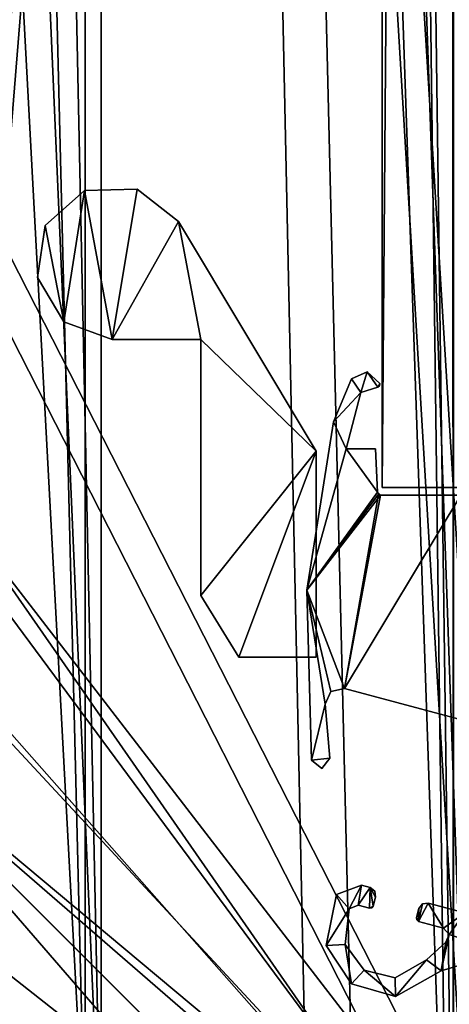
# Model space of a CAD drawing. Header units: metres. Extents: x 0 to 808, y -804 to 0.
# Tile 67 of 109: x 722 to 750, y -730 to -666. Entities that reach past the tile are written whole.
import ezdxf

# ---------------------------------------------------------------- set-up
doc = ezdxf.new("R2010")
doc.units = ezdxf.units.M

msp = doc.modelspace()

# ---------------------------------------------------------------- linework, layer by layer
at = {"layer": 'top012'}
for points in [[(750.772949, -696.056763, 214.358032), (745.772949, -696.056763, 214.358032), (750.772949, -65.05674, 214.358032)], [(745.772949, -696.056763, 214.358032), (745.772949, -65.05674, 214.358032), (750.772949, -65.05674, 214.358032)], [(745.772949, -65.05674, 2014.358032), (745.772949, -696.056763, 2014.358032), (750.772949, -65.05674, 2014.358032)], [(745.772949, -696.056763, 2014.358032), (750.772949, -696.056763, 2014.358032), (750.772949, -65.05674, 2014.358032)], [(745.772949, -65.05674, 214.358032), (745.772949, -696.056763, 214.358032), (745.772949, -65.05674, 2014.358032)], [(745.772949, -696.056763, 214.358032), (745.772949, -696.056763, 2014.358032), (745.772949, -65.05674, 2014.358032)], [(750.772949, -696.056763, 2014.358032), (745.772949, -696.056763, 2014.358032), (750.772949, -696.056763, 214.358032)], [(745.772949, -696.056763, 2014.358032), (745.772949, -696.056763, 214.358032), (750.772949, -696.056763, 214.358032)]]:
    msp.add_3dface(points, dxfattribs=at)
at = {"layer": 'top0123420'}
for points in [[(726.492371, -676.840393, 1190.857666), (723.942444, -679.101563, 1190.857666), (725.149292, -685.340942, 1190.857666)], [(723.942444, -679.101563, 1190.857666), (726.492371, -676.840393, 1190.857666), (723.942444, -679.101563, 1037.857666)], [(726.492371, -676.840393, 1190.857666), (726.492371, -676.840393, 1037.857666), (723.942444, -679.101563, 1037.857666)], [(725.149292, -685.340942, 1037.857666), (723.942444, -679.101563, 1037.857666), (726.492371, -676.840393, 1037.857666)], [(728.287109, -686.487793, 1190.857666), (726.492371, -676.840393, 1190.857666), (725.149292, -685.340942, 1190.857666)], [(728.287109, -686.487793, 1037.857666), (725.149292, -685.340942, 1037.857666), (726.492371, -676.840393, 1037.857666)], [(728.287109, -686.487793, 1190.857666), (729.900452, -676.739075, 1190.857666), (726.492371, -676.840393, 1190.857666)], [(726.492371, -676.840393, 1190.857666), (729.900452, -676.739075, 1190.857666), (726.492371, -676.840393, 1037.857666)], [(729.900452, -676.739075, 1190.857666), (729.900452, -676.739075, 1037.857666), (726.492371, -676.840393, 1037.857666)], [(726.492371, -676.840393, 1037.857666), (729.900452, -676.739075, 1037.857666), (728.287109, -686.487793, 1037.857666)], [(732.580688, -678.845581, 1190.857666), (729.900452, -676.739075, 1190.857666), (728.287109, -686.487793, 1190.857666)], [(729.900452, -676.739075, 1037.857666), (732.580688, -678.845581, 1037.857666), (728.287109, -686.487793, 1037.857666)], [(729.900452, -676.739075, 1190.857666), (732.580688, -678.845581, 1190.857666), (729.900452, -676.739075, 1037.857666)], [(732.580688, -678.845581, 1190.857666), (732.580688, -678.845581, 1037.857666), (729.900452, -676.739075, 1037.857666)], [(734.02417, -686.488037, 1190.857666), (732.580688, -678.845581, 1190.857666), (728.287109, -686.487793, 1190.857666)], [(728.287109, -686.487793, 1037.857666), (732.580688, -678.845581, 1037.857666), (734.02417, -686.488037, 1037.857666)], [(741.49231, -693.705811, 1190.857666), (732.580688, -678.845581, 1190.857666), (734.02417, -686.488037, 1190.857666)], [(741.49231, -693.705811, 1190.857666), (741.49231, -693.705811, 1037.857666), (732.580688, -678.845581, 1190.857666)], [(741.49231, -693.705811, 1037.857666), (732.580688, -678.845581, 1037.857666), (732.580688, -678.845581, 1190.857666)], [(732.580688, -678.845581, 1037.857666), (741.49231, -693.705811, 1037.857666), (734.02417, -686.488037, 1037.857666)], [(725.149292, -685.340942, 1190.857666), (723.942444, -679.101563, 1190.857666), (723.434204, -682.473999, 1190.857666)], [(723.434204, -682.473999, 1190.857666), (723.942444, -679.101563, 1190.857666), (723.434204, -682.473999, 1037.857666)], [(723.942444, -679.101563, 1190.857666), (723.942444, -679.101563, 1037.857666), (723.434204, -682.473999, 1037.857666)], [(725.149292, -685.340942, 1037.857666), (723.434204, -682.473999, 1037.857666), (723.942444, -679.101563, 1037.857666)], [(725.149292, -685.340942, 1190.857666), (723.434204, -682.473999, 1190.857666), (725.149292, -685.340942, 1037.857666)], [(723.434204, -682.473999, 1190.857666), (723.434204, -682.473999, 1037.857666), (725.149292, -685.340942, 1037.857666)], [(728.287109, -686.487793, 1190.857666), (725.149292, -685.340942, 1190.857666), (728.287109, -686.487793, 1037.857666)], [(725.149292, -685.340942, 1190.857666), (725.149292, -685.340942, 1037.857666), (728.287109, -686.487793, 1037.857666)], [(734.02417, -686.488037, 1190.857666), (728.287109, -686.487793, 1190.857666), (734.02417, -686.488037, 1037.857666)], [(728.287109, -686.487793, 1190.857666), (728.287109, -686.487793, 1037.857666), (734.02417, -686.488037, 1037.857666)], [(734.02417, -703.062927, 1190.857666), (741.49231, -693.705811, 1190.857666), (734.02417, -686.488037, 1190.857666)], [(734.02417, -686.488037, 1190.857666), (734.02417, -686.488037, 1037.857666), (734.02417, -703.062927, 1190.857666)], [(734.02417, -686.488037, 1037.857666), (734.02417, -703.062927, 1037.857666), (734.02417, -703.062927, 1190.857666)], [(734.02417, -686.488037, 1037.857666), (741.49231, -693.705811, 1037.857666), (734.02417, -703.062927, 1037.857666)], [(734.02417, -703.062927, 1190.857666), (736.493042, -707.042542, 1190.857666), (741.49231, -693.705811, 1190.857666)], [(741.49231, -693.705811, 1037.857666), (736.493042, -707.042542, 1037.857666), (734.02417, -703.062927, 1037.857666)], [(736.493042, -707.042542, 1190.857666), (741.49231, -707.042542, 1190.857666), (741.49231, -693.705811, 1190.857666)], [(741.49231, -693.705811, 1037.857666), (741.49231, -707.042542, 1037.857666), (736.493042, -707.042542, 1037.857666)], [(741.49231, -707.042542, 1190.857666), (741.49231, -707.042542, 1037.857666), (741.49231, -693.705811, 1190.857666)], [(741.49231, -707.042542, 1037.857666), (741.49231, -693.705811, 1037.857666), (741.49231, -693.705811, 1190.857666)], [(736.493042, -707.042542, 1190.857666), (734.02417, -703.062927, 1190.857666), (736.493042, -707.042542, 1037.857666)], [(734.02417, -703.062927, 1190.857666), (734.02417, -703.062927, 1037.857666), (736.493042, -707.042542, 1037.857666)], [(741.49231, -707.042542, 1190.857666), (736.493042, -707.042542, 1190.857666), (741.49231, -707.042542, 1037.857666)], [(736.493042, -707.042542, 1190.857666), (736.493042, -707.042542, 1037.857666), (741.49231, -707.042542, 1037.857666)]]:
    msp.add_3dface(points, dxfattribs=at)
at = {"layer": 'top012345'}
for points in [[(743.645325, -723.343018, 2063.059814), (744.434387, -721.81958, 2063.059814), (742.816711, -722.40918, 2063.059814)], [(744.434387, -721.81958, 164.346115), (742.816711, -722.40918, 164.346115), (744.434387, -721.81958, 2063.059814)], [(742.816711, -722.40918, 164.346115), (742.816711, -722.40918, 2063.059814), (744.434387, -721.81958, 2063.059814)], [(743.645325, -723.343018, 164.346115), (742.816711, -722.40918, 164.346115), (744.434387, -721.81958, 164.346115)], [(743.645325, -723.343018, 2063.059814), (744.210388, -723.105347, 2063.059814), (744.434387, -721.81958, 2063.059814)], [(743.645325, -723.343018, 164.346115), (744.434387, -721.81958, 164.346115), (744.210388, -723.105347, 164.346115)], [(744.210388, -723.105347, 2063.059814), (744.988892, -721.96814, 2063.059814), (744.434387, -721.81958, 2063.059814)], [(744.434387, -721.81958, 164.346115), (744.988892, -721.96814, 164.346115), (744.210388, -723.105347, 164.346115)], [(744.210388, -723.105347, 2063.059814), (744.942261, -723.301514, 2063.059814), (744.988892, -721.96814, 2063.059814)], [(744.210388, -723.105347, 164.346115), (744.988892, -721.96814, 164.346115), (744.942261, -723.301514, 164.346115)], [(744.988892, -721.96814, 164.346115), (744.434387, -721.81958, 164.346115), (744.988892, -721.96814, 2063.059814)], [(744.434387, -721.81958, 164.346115), (744.434387, -721.81958, 2063.059814), (744.988892, -721.96814, 2063.059814)], [(744.942261, -723.301514, 2063.059814), (745.187195, -723.160034, 2063.059814), (744.988892, -721.96814, 2063.059814)], [(744.988892, -721.96814, 164.346115), (745.187195, -723.160034, 164.346115), (744.942261, -723.301514, 164.346115)], [(744.988892, -721.96814, 2063.059814), (745.187195, -723.160034, 2063.059814), (745.342468, -722.580444, 2063.059814)], [(745.342468, -722.580444, 2063.059814), (745.292175, -722.201843, 2063.059814), (744.988892, -721.96814, 2063.059814)], [(745.292175, -722.201843, 164.346115), (744.988892, -721.96814, 164.346115), (745.292175, -722.201843, 2063.059814)], [(744.988892, -721.96814, 164.346115), (744.988892, -721.96814, 2063.059814), (745.292175, -722.201843, 2063.059814)], [(745.292175, -722.201843, 164.346115), (745.342468, -722.580444, 164.346115), (744.988892, -721.96814, 164.346115)], [(745.342468, -722.580444, 164.346115), (745.187195, -723.160034, 164.346115), (744.988892, -721.96814, 164.346115)], [(745.342468, -722.580444, 164.346115), (745.292175, -722.201843, 164.346115), (745.342468, -722.580444, 2063.059814)], [(745.292175, -722.201843, 164.346115), (745.292175, -722.201843, 2063.059814), (745.342468, -722.580444, 2063.059814)], [(742.143005, -725.721802, 2063.059814), (743.645325, -723.343018, 2063.059814), (742.816711, -722.40918, 2063.059814)], [(742.816711, -722.40918, 164.346115), (742.143005, -725.721802, 164.346115), (742.816711, -722.40918, 2063.059814)], [(742.143005, -725.721802, 164.346115), (742.143005, -725.721802, 2063.059814), (742.816711, -722.40918, 2063.059814)], [(742.143005, -725.721802, 164.346115), (742.816711, -722.40918, 164.346115), (743.645325, -723.343018, 164.346115)], [(745.342468, -722.580444, 164.346115), (745.342468, -722.580444, 2063.059814), (745.187195, -723.160034, 164.346115)], [(745.342468, -722.580444, 2063.059814), (745.187195, -723.160034, 2063.059814), (745.187195, -723.160034, 164.346115)], [(743.371277, -725.6604, 2063.059814), (743.645325, -723.343018, 2063.059814), (742.143005, -725.721802, 2063.059814)], [(743.371277, -725.6604, 164.346115), (742.143005, -725.721802, 164.346115), (743.645325, -723.343018, 164.346115)], [(743.371277, -725.6604, 164.346115), (743.645325, -723.343018, 164.346115), (743.371277, -725.6604, 2063.059814)], [(743.645325, -723.343018, 164.346115), (743.645325, -723.343018, 2063.059814), (743.371277, -725.6604, 2063.059814)], [(743.645325, -723.343018, 164.346115), (744.210388, -723.105347, 164.346115), (743.645325, -723.343018, 2063.059814)], [(744.210388, -723.105347, 164.346115), (744.210388, -723.105347, 2063.059814), (743.645325, -723.343018, 2063.059814)], [(744.942261, -723.301514, 164.346115), (744.942261, -723.301514, 2063.059814), (744.210388, -723.105347, 164.346115)], [(744.942261, -723.301514, 2063.059814), (744.210388, -723.105347, 2063.059814), (744.210388, -723.105347, 164.346115)], [(744.942261, -723.301514, 2063.059814), (745.093872, -723.28125, 2063.059814), (745.187195, -723.160034, 2063.059814)], [(744.942261, -723.301514, 164.346115), (745.187195, -723.160034, 164.346115), (745.093872, -723.28125, 164.346115)], [(744.942261, -723.301514, 164.346115), (745.093872, -723.28125, 164.346115), (744.942261, -723.301514, 2063.059814)], [(745.093872, -723.28125, 164.346115), (745.093872, -723.28125, 2063.059814), (744.942261, -723.301514, 2063.059814)], [(745.093872, -723.28125, 164.346115), (745.187195, -723.160034, 164.346115), (745.093872, -723.28125, 2063.059814)], [(745.187195, -723.160034, 164.346115), (745.187195, -723.160034, 2063.059814), (745.093872, -723.28125, 2063.059814)], [(748.143616, -723.331055, 2063.059814), (747.988281, -723.910645, 2063.059814), (748.1297, -724.155518, 2063.059814)], [(747.988281, -723.910645, 164.346115), (747.988281, -723.910645, 2063.059814), (748.143616, -723.331055, 164.346115)], [(747.988281, -723.910645, 2063.059814), (748.143616, -723.331055, 2063.059814), (748.143616, -723.331055, 164.346115)], [(747.988281, -723.910645, 164.346115), (748.143616, -723.331055, 164.346115), (748.1297, -724.155518, 164.346115)], [(749.749634, -724.5896, 2063.059814), (748.755981, -722.977539, 2063.059814), (748.1297, -724.155518, 2063.059814)], [(748.755981, -722.977539, 2063.059814), (748.376587, -723.028442, 2063.059814), (748.1297, -724.155518, 2063.059814)], [(749.749634, -724.5896, 164.346115), (748.1297, -724.155518, 164.346115), (748.755981, -722.977539, 164.346115)], [(748.1297, -724.155518, 164.346115), (748.376587, -723.028442, 164.346115), (748.755981, -722.977539, 164.346115)], [(748.1297, -724.155518, 2063.059814), (748.376587, -723.028442, 2063.059814), (748.143616, -723.331055, 2063.059814)], [(748.1297, -724.155518, 164.346115), (748.143616, -723.331055, 164.346115), (748.376587, -723.028442, 164.346115)], [(748.376587, -723.028442, 164.346115), (748.143616, -723.331055, 164.346115), (748.376587, -723.028442, 2063.059814)], [(748.143616, -723.331055, 164.346115), (748.143616, -723.331055, 2063.059814), (748.376587, -723.028442, 2063.059814)], [(748.755981, -722.977539, 164.346115), (748.376587, -723.028442, 164.346115), (748.755981, -722.977539, 2063.059814)], [(748.376587, -723.028442, 164.346115), (748.376587, -723.028442, 2063.059814), (748.755981, -722.977539, 2063.059814)], [(751.123962, -723.612061, 2063.059814), (748.755981, -722.977539, 2063.059814), (749.749634, -724.5896, 2063.059814)], [(751.123962, -723.612061, 164.346115), (748.755981, -722.977539, 164.346115), (751.123962, -723.612061, 2063.059814)], [(748.755981, -722.977539, 164.346115), (748.755981, -722.977539, 2063.059814), (751.123962, -723.612061, 2063.059814)], [(749.749634, -724.5896, 164.346115), (748.755981, -722.977539, 164.346115), (751.123962, -723.612061, 164.346115)], [(747.988281, -723.910645, 2063.059814), (748.008728, -724.062439, 2063.059814), (748.1297, -724.155518, 2063.059814)], [(747.988281, -723.910645, 164.346115), (748.008728, -724.062439, 164.346115), (747.988281, -723.910645, 2063.059814)], [(748.008728, -724.062439, 164.346115), (748.008728, -724.062439, 2063.059814), (747.988281, -723.910645, 2063.059814)], [(748.008728, -724.062439, 164.346115), (747.988281, -723.910645, 164.346115), (748.1297, -724.155518, 164.346115)], [(748.008728, -724.062439, 164.346115), (748.1297, -724.155518, 164.346115), (748.008728, -724.062439, 2063.059814)], [(748.1297, -724.155518, 164.346115), (748.1297, -724.155518, 2063.059814), (748.008728, -724.062439, 2063.059814)], [(749.749634, -724.5896, 164.346115), (749.749634, -724.5896, 2063.059814), (748.1297, -724.155518, 164.346115)], [(749.749634, -724.5896, 2063.059814), (748.1297, -724.155518, 2063.059814), (748.1297, -724.155518, 164.346115)], [(750.113525, -724.996948, 2063.059814), (751.123962, -723.612061, 2063.059814), (749.749634, -724.5896, 2063.059814)], [(750.113525, -724.996948, 164.346115), (749.749634, -724.5896, 164.346115), (751.123962, -723.612061, 164.346115)], [(751.123962, -723.612061, 2063.059814), (750.113525, -724.996948, 2063.059814), (753.609253, -726.144287, 2063.059814)], [(750.113525, -724.996948, 164.346115), (751.123962, -723.612061, 164.346115), (753.609253, -726.144287, 164.346115)], [(749.749634, -724.5896, 164.346115), (750.113525, -724.996948, 164.346115), (749.749634, -724.5896, 2063.059814)], [(750.113525, -724.996948, 164.346115), (750.113525, -724.996948, 2063.059814), (749.749634, -724.5896, 2063.059814)], [(753.609253, -726.144287, 2063.059814), (750.113525, -724.996948, 2063.059814), (749.597717, -727.363647, 2063.059814)], [(750.113525, -724.996948, 2063.059814), (749.888062, -725.494751, 2063.059814), (749.597717, -727.363647, 2063.059814)], [(749.888062, -725.494751, 164.346115), (750.113525, -724.996948, 164.346115), (749.597717, -727.363647, 164.346115)], [(749.597717, -727.363647, 164.346115), (750.113525, -724.996948, 164.346115), (753.609253, -726.144287, 164.346115)], [(750.113525, -724.996948, 164.346115), (749.888062, -725.494751, 164.346115), (750.113525, -724.996948, 2063.059814)], [(749.888062, -725.494751, 164.346115), (749.888062, -725.494751, 2063.059814), (750.113525, -724.996948, 2063.059814)], [(743.790833, -728.193787, 2063.059814), (743.371277, -725.6604, 2063.059814), (742.143005, -725.721802, 2063.059814)], [(743.790833, -728.193787, 164.346115), (742.143005, -725.721802, 164.346115), (743.371277, -725.6604, 164.346115)], [(742.143005, -725.721802, 164.346115), (743.790833, -728.193787, 164.346115), (742.143005, -725.721802, 2063.059814)], [(743.790833, -728.193787, 164.346115), (743.790833, -728.193787, 2063.059814), (742.143005, -725.721802, 2063.059814)], [(744.614441, -727.312073, 2063.059814), (743.371277, -725.6604, 2063.059814), (743.790833, -728.193787, 2063.059814)], [(744.614441, -727.312073, 164.346115), (743.371277, -725.6604, 164.346115), (744.614441, -727.312073, 2063.059814)], [(743.371277, -725.6604, 164.346115), (743.371277, -725.6604, 2063.059814), (744.614441, -727.312073, 2063.059814)], [(744.614441, -727.312073, 164.346115), (743.790833, -728.193787, 164.346115), (743.371277, -725.6604, 164.346115)], [(749.597717, -727.363647, 2063.059814), (749.888062, -725.494751, 2063.059814), (748.64386, -726.635498, 2063.059814)], [(749.888062, -725.494751, 164.346115), (748.64386, -726.635498, 164.346115), (749.888062, -725.494751, 2063.059814)], [(748.64386, -726.635498, 164.346115), (748.64386, -726.635498, 2063.059814), (749.888062, -725.494751, 2063.059814)], [(748.64386, -726.635498, 164.346115), (749.888062, -725.494751, 164.346115), (749.597717, -727.363647, 164.346115)], [(748.64386, -726.635498, 2063.059814), (746.62262, -727.802368, 2063.059814), (746.646912, -729.012146, 2063.059814)], [(748.64386, -726.635498, 164.346115), (746.62262, -727.802368, 164.346115), (748.64386, -726.635498, 2063.059814)], [(746.62262, -727.802368, 164.346115), (746.62262, -727.802368, 2063.059814), (748.64386, -726.635498, 2063.059814)], [(746.646912, -729.012146, 164.346115), (746.62262, -727.802368, 164.346115), (748.64386, -726.635498, 164.346115)], [(749.597717, -727.363647, 2063.059814), (748.64386, -726.635498, 2063.059814), (746.646912, -729.012146, 2063.059814)], [(749.597717, -727.363647, 164.346115), (746.646912, -729.012146, 164.346115), (748.64386, -726.635498, 164.346115)], [(749.597717, -727.363647, 164.346115), (753.609253, -726.144287, 164.346115), (749.597717, -727.363647, 2063.059814)], [(753.609253, -726.144287, 164.346115), (753.609253, -726.144287, 2063.059814), (749.597717, -727.363647, 2063.059814)], [(746.646912, -729.012146, 2063.059814), (744.614441, -727.312073, 2063.059814), (743.790833, -728.193787, 2063.059814)], [(746.646912, -729.012146, 164.346115), (743.790833, -728.193787, 164.346115), (744.614441, -727.312073, 164.346115)], [(746.646912, -729.012146, 2063.059814), (746.62262, -727.802368, 2063.059814), (744.614441, -727.312073, 2063.059814)], [(746.62262, -727.802368, 164.346115), (744.614441, -727.312073, 164.346115), (746.62262, -727.802368, 2063.059814)], [(744.614441, -727.312073, 164.346115), (744.614441, -727.312073, 2063.059814), (746.62262, -727.802368, 2063.059814)], [(746.62262, -727.802368, 164.346115), (746.646912, -729.012146, 164.346115), (744.614441, -727.312073, 164.346115)], [(746.646912, -729.012146, 164.346115), (749.597717, -727.363647, 164.346115), (746.646912, -729.012146, 2063.059814)], [(749.597717, -727.363647, 164.346115), (749.597717, -727.363647, 2063.059814), (746.646912, -729.012146, 2063.059814)], [(743.790833, -728.193787, 164.346115), (746.646912, -729.012146, 164.346115), (743.790833, -728.193787, 2063.059814)], [(746.646912, -729.012146, 164.346115), (746.646912, -729.012146, 2063.059814), (743.790833, -728.193787, 2063.059814)]]:
    msp.add_3dface(points, dxfattribs=at)
at = {"layer": 'top0123457'}
for points in [[(742.620728, -691.806763, 2014.358032), (744.383911, -689.912476, 2014.358032), (743.791077, -689.033691, 2014.358032)], [(743.791077, -689.033691, 214.358032), (744.383911, -689.912476, 214.358032), (742.620728, -691.806763, 214.358032)], [(742.620728, -691.806763, 2014.358032), (743.791077, -689.033691, 2014.358032), (742.620728, -691.806763, 214.358032)], [(743.791077, -689.033691, 2014.358032), (743.791077, -689.033691, 214.358032), (742.620728, -691.806763, 214.358032)], [(744.383911, -689.912476, 2014.358032), (744.80426, -688.571594, 2014.358032), (743.791077, -689.033691, 2014.358032)], [(743.791077, -689.033691, 214.358032), (744.80426, -688.571594, 214.358032), (744.383911, -689.912476, 214.358032)], [(743.791077, -689.033691, 2014.358032), (744.80426, -688.571594, 2014.358032), (743.791077, -689.033691, 214.358032)], [(744.80426, -688.571594, 2014.358032), (744.80426, -688.571594, 214.358032), (743.791077, -689.033691, 214.358032)], [(744.383911, -689.912476, 2014.358032), (745.482788, -689.567749, 2014.358032), (744.80426, -688.571594, 2014.358032)], [(744.80426, -688.571594, 214.358032), (745.482788, -689.567749, 214.358032), (744.383911, -689.912476, 214.358032)], [(745.482788, -689.567749, 2014.358032), (745.617798, -689.331909, 2014.358032), (744.80426, -688.571594, 2014.358032)], [(744.80426, -688.571594, 214.358032), (745.617798, -689.331909, 214.358032), (745.482788, -689.567749, 214.358032)], [(744.80426, -688.571594, 2014.358032), (745.617798, -689.331909, 2014.358032), (744.80426, -688.571594, 214.358032)], [(745.617798, -689.331909, 2014.358032), (745.617798, -689.331909, 214.358032), (744.80426, -688.571594, 214.358032)], [(744.383911, -689.912476, 2014.358032), (744.383911, -689.912476, 214.358032), (745.482788, -689.567749, 2014.358032)], [(744.383911, -689.912476, 214.358032), (745.482788, -689.567749, 214.358032), (745.482788, -689.567749, 2014.358032)], [(745.482788, -689.567749, 2014.358032), (745.596191, -689.476135, 2014.358032), (745.617798, -689.331909, 2014.358032)], [(745.596191, -689.476135, 2014.358032), (745.482788, -689.567749, 214.358032), (745.617798, -689.331909, 214.358032)], [(745.596191, -689.476135, 2014.358032), (745.482788, -689.567749, 2014.358032), (745.482788, -689.567749, 214.358032)], [(745.617798, -689.331909, 2014.358032), (745.596191, -689.476135, 2014.358032), (745.617798, -689.331909, 214.358032)], [(743.434631, -693.556641, 2014.358032), (744.383911, -689.912476, 2014.358032), (742.620728, -691.806763, 2014.358032)], [(744.383911, -689.912476, 214.358032), (743.434631, -693.556641, 214.358032), (742.620728, -691.806763, 214.358032)], [(744.383911, -689.912476, 2014.358032), (743.434631, -693.556641, 2014.358032), (744.383911, -689.912476, 214.358032)], [(743.434631, -693.556641, 2014.358032), (743.434631, -693.556641, 214.358032), (744.383911, -689.912476, 214.358032)], [(740.900574, -702.701111, 2014.358032), (743.434631, -693.556641, 2014.358032), (742.620728, -691.806763, 2014.358032)], [(742.620728, -691.806763, 214.358032), (743.434631, -693.556641, 214.358032), (740.900574, -702.701599, 214.358032)], [(740.900574, -702.701111, 2014.358032), (742.620728, -691.806763, 2014.358032), (740.900574, -702.701599, 214.358032)], [(742.620728, -691.806763, 2014.358032), (742.620728, -691.806763, 214.358032), (740.900574, -702.701599, 214.358032)], [(745.472229, -696.365479, 2014.358032), (743.434631, -693.556641, 2014.358032), (740.900574, -702.701111, 2014.358032)], [(743.434631, -693.556641, 214.358032), (745.472229, -696.365479, 214.358032), (740.900574, -702.701599, 214.358032)], [(745.472229, -696.365479, 2014.358032), (745.349609, -693.556641, 2014.358032), (743.434631, -693.556641, 2014.358032)], [(743.434631, -693.556641, 214.358032), (745.349609, -693.556641, 214.358032), (745.472229, -696.365479, 214.358032)], [(745.349609, -693.556641, 2014.358032), (745.349609, -693.556641, 214.358032), (743.434631, -693.556641, 2014.358032)], [(745.349609, -693.556641, 214.358032), (743.434631, -693.556641, 214.358032), (743.434631, -693.556641, 2014.358032)], [(745.349609, -693.556641, 2014.358032), (745.472229, -696.365479, 2014.358032), (745.349609, -693.556641, 214.358032)], [(745.472229, -696.365479, 2014.358032), (745.472229, -696.365479, 214.358032), (745.349609, -693.556641, 214.358032)], [(745.533813, -696.500793, 2014.358032), (745.472229, -696.365479, 2014.358032), (740.900574, -702.701111, 2014.358032)], [(740.900574, -702.701599, 214.358032), (745.472229, -696.365479, 214.358032), (745.672058, -696.556763, 214.358032)], [(743.33252, -709.068848, 2014.358032), (745.533813, -696.500793, 2014.358032), (740.900574, -702.701111, 2014.358032)], [(740.900574, -702.701599, 214.358032), (745.672058, -696.556763, 214.358032), (743.33252, -709.068848, 214.358032)], [(743.33252, -709.068848, 2014.358032), (745.672058, -696.556763, 2014.358032), (745.533813, -696.500793, 2014.358032)], [(753.505676, -711.794678, 2014.358032), (750.87207, -696.556763, 2014.358032), (743.33252, -709.068848, 2014.358032)], [(750.87207, -696.556763, 2014.358032), (745.672058, -696.556763, 2014.358032), (743.33252, -709.068848, 2014.358032)], [(745.672058, -696.556763, 214.358032), (750.87207, -696.556763, 214.358032), (743.33252, -709.068848, 214.358032)], [(743.33252, -709.068848, 214.358032), (750.87207, -696.556763, 214.358032), (753.505676, -711.794678, 214.358032)], [(745.472229, -696.365479, 2014.358032), (745.533813, -696.500793, 2014.358032), (745.472229, -696.365479, 214.358032)], [(745.533813, -696.500793, 2014.358032), (745.672058, -696.556763, 214.358032), (745.472229, -696.365479, 214.358032)], [(745.533813, -696.500793, 2014.358032), (745.672058, -696.556763, 2014.358032), (745.672058, -696.556763, 214.358032)], [(750.87207, -696.556763, 2014.358032), (750.87207, -696.556763, 214.358032), (745.672058, -696.556763, 2014.358032)], [(750.87207, -696.556763, 214.358032), (745.672058, -696.556763, 214.358032), (745.672058, -696.556763, 2014.358032)], [(741.194031, -713.727539, 2014.358032), (742.075439, -710.093628, 2014.358032), (740.900574, -702.701111, 2014.358032)], [(742.075439, -710.093628, 2014.358032), (742.442322, -709.261047, 2014.358032), (740.900574, -702.701111, 2014.358032)], [(740.900574, -702.701111, 2014.358032), (742.442322, -709.261047, 2014.358032), (743.33252, -709.068848, 2014.358032)], [(741.194031, -713.727539, 2014.358032), (740.900574, -702.701111, 2014.358032), (741.194031, -713.727539, 214.358032)], [(740.900574, -702.701111, 2014.358032), (740.900574, -702.701599, 214.358032), (741.194031, -713.727539, 214.358032)], [(743.33252, -709.068848, 214.358032), (742.442688, -709.260742, 214.358032), (740.900574, -702.701599, 214.358032)], [(742.442688, -709.260742, 214.358032), (742.075439, -710.093628, 214.358032), (740.900574, -702.701599, 214.358032)], [(740.900574, -702.701599, 214.358032), (742.075439, -710.093628, 214.358032), (741.194031, -713.727539, 214.358032)], [(742.442322, -709.261047, 2014.358032), (742.075439, -710.093628, 2014.358032), (742.442688, -709.260742, 214.358032)], [(742.075439, -710.093628, 2014.358032), (742.075439, -710.093628, 214.358032), (742.442688, -709.260742, 214.358032)], [(743.33252, -709.068848, 2014.358032), (742.442322, -709.261047, 2014.358032), (743.33252, -709.068848, 214.358032)], [(742.442322, -709.261047, 2014.358032), (742.442688, -709.260742, 214.358032), (743.33252, -709.068848, 214.358032)], [(743.33252, -709.068848, 2014.358032), (743.33252, -709.068848, 214.358032), (753.505676, -711.794678, 2014.358032)], [(743.33252, -709.068848, 214.358032), (753.505676, -711.794678, 214.358032), (753.505676, -711.794678, 2014.358032)], [(742.38562, -713.585938, 2014.358032), (742.075439, -710.093628, 2014.358032), (741.194031, -713.727539, 2014.358032)], [(742.075439, -710.093628, 214.358032), (742.38562, -713.585938, 214.358032), (741.194031, -713.727539, 214.358032)], [(742.075439, -710.093628, 2014.358032), (742.38562, -713.585938, 2014.358032), (742.075439, -710.093628, 214.358032)], [(742.38562, -713.585938, 2014.358032), (742.38562, -713.585938, 214.358032), (742.075439, -710.093628, 214.358032)], [(741.860413, -714.249878, 2014.358032), (742.38562, -713.585938, 2014.358032), (741.194031, -713.727539, 2014.358032)], [(741.194031, -713.727539, 214.358032), (742.38562, -713.585938, 214.358032), (741.860413, -714.249878, 214.358032)], [(741.860413, -714.249878, 2014.358032), (741.194031, -713.727539, 2014.358032), (741.860413, -714.249878, 214.358032)], [(741.194031, -713.727539, 2014.358032), (741.194031, -713.727539, 214.358032), (741.860413, -714.249878, 214.358032)], [(742.38562, -713.585938, 2014.358032), (741.860413, -714.249878, 2014.358032), (742.38562, -713.585938, 214.358032)], [(741.860413, -714.249878, 2014.358032), (741.860413, -714.249878, 214.358032), (742.38562, -713.585938, 214.358032)]]:
    msp.add_3dface(points, dxfattribs=at)
at = {"layer": 'top0123458'}
for points in [[(735.750671, -481.548889, 135.73291), (719.43042, -681.794006, 107.465355), (751.527832, -744.686584, 163.059708)], [(735.750671, -481.548889, 135.73291), (727.591248, -481.548889, 121.600327), (719.43042, -681.794006, 107.465355)], [(727.591248, -481.548889, 121.600327), (719.43042, -481.548889, 107.465355), (719.43042, -681.794006, 107.465355)], [(753.259888, -742.989685, 160.059708), (721.144897, -680.062683, 104.434975), (737.202393, -481.548889, 132.24733)], [(737.202393, -481.548889, 132.24733), (721.144897, -680.062683, 104.434975), (729.17334, -481.548889, 118.340668)], [(721.144897, -680.062683, 104.434975), (721.144897, -481.548889, 104.434975), (729.17334, -481.548889, 118.340668)], [(751.527832, -481.548889, 163.059708), (735.750671, -481.548889, 135.73291), (751.527832, -744.686584, 163.059708)], [(753.259888, -481.548889, 160.059708), (753.259888, -742.989685, 160.059708), (737.202393, -481.548889, 132.24733)], [(721.144897, -680.062683, 104.434975), (753.259888, -742.989685, 160.059708), (718.446899, -697.861633, 104.482063)], [(719.43042, -681.794006, 107.465355), (716.962402, -698.049805, 107.508438), (751.527832, -744.686584, 163.059708)], [(716.962402, -698.049805, 107.508438), (714.05719, -704.344666, 107.559143), (751.527832, -744.686584, 163.059708)], [(718.446899, -697.861633, 104.482063), (752.694397, -747.079041, 160.059708), (715.285767, -704.713806, 104.537247)], [(753.259888, -742.989685, 160.059708), (752.694397, -747.079041, 160.059708), (718.446899, -697.861633, 104.482063)], [(751.527832, -744.686584, 163.059708), (714.05719, -704.344666, 107.559143), (709.843262, -709.844727, 107.632698)], [(752.694397, -747.079041, 160.059708), (710.69989, -710.700867, 104.617294), (715.285767, -704.713806, 104.537247)], [(709.843262, -709.844727, 107.632698), (704.503906, -714.151245, 107.725899), (749.748352, -749.748779, 163.059708)], [(751.527832, -744.686584, 163.059708), (709.843262, -709.844727, 107.632698), (749.748352, -749.748779, 163.059708)], [(710.69989, -710.700867, 104.617294), (747.078125, -752.694885, 160.059708), (704.933777, -715.358765, 104.717941)], [(752.694397, -747.079041, 160.059708), (750.615662, -750.616333, 160.059708), (710.69989, -710.700867, 104.617294)], [(750.615662, -750.616333, 160.059708), (747.078125, -752.694885, 160.059708), (710.69989, -710.700867, 104.617294)], [(749.748352, -749.748779, 163.059708), (704.503906, -714.151245, 107.725899), (698.337219, -717.163208, 107.833542)], [(747.078125, -752.694885, 160.059708), (698.277283, -718.627502, 104.834129), (704.933777, -715.358765, 104.717941)], [(682.522278, -719.802856, 108.109589), (744.686096, -751.52832, 163.059708), (698.337219, -717.163208, 107.833542)], [(744.686096, -751.52832, 163.059708), (749.748352, -749.748779, 163.059708), (698.337219, -717.163208, 107.833542)], [(742.989197, -753.260376, 160.059708), (689.696411, -720.838501, 104.98391), (698.277283, -718.627502, 104.834129)], [(747.078125, -752.694885, 160.059708), (742.989197, -753.260376, 160.059708), (698.277283, -718.627502, 104.834129)], [(682.522278, -719.802856, 108.109589), (118.575203, -725.486145, 117.953323), (744.686096, -751.52832, 163.059708)], [(742.989197, -753.260376, 160.059708), (680.857727, -721.551392, 105.138191), (689.696411, -720.838501, 104.98391)], [(120.582596, -727.197693, 114.917824), (680.857727, -721.551392, 105.138191), (742.989197, -753.260376, 160.059708)], [(118.575203, -725.486145, 117.953323), (59.607479, -751.52832, 163.059708), (744.686096, -751.52832, 163.059708)], [(61.568432, -753.260376, 160.059708), (120.582596, -727.197693, 114.917824), (742.989197, -753.260376, 160.059708)]]:
    msp.add_3dface(points, dxfattribs=at)
at = {"layer": 'top0123459'}
for points in [[(751.684326, -51.71434, 2065.280029), (744.18219, -54.775105, 2076.154541), (751.684326, -752.318298, 2065.280029)], [(750.016052, -54.016323, 2062.424072), (750.404053, -750.185181, 2061.823975), (741.070984, -57.672882, 2075.415527)], [(750.016052, -54.016323, 2062.424072), (750.404053, -53.847446, 2061.823975), (750.404053, -750.185181, 2061.823975)], [(744.18219, -54.775105, 2076.154541), (727.559265, -62.761986, 2097.011963), (751.684326, -752.318298, 2065.280029)], [(741.070984, -57.672882, 2075.415527), (750.016052, -750.016296, 2062.424072), (726.523193, -64.483292, 2093.723389)], [(750.404053, -750.185181, 2061.823975), (750.016052, -750.016296, 2062.424072), (741.070984, -57.672882, 2075.415527)], [(727.559265, -62.761986, 2097.011963), (713.466736, -71.481461, 2112.022461), (727.559265, -741.27063, 2097.011963)], [(751.684326, -752.318298, 2065.280029), (727.559265, -62.761986, 2097.011963), (744.18219, -749.257507, 2076.154541)], [(727.559265, -62.761986, 2097.011963), (727.559265, -741.27063, 2097.011963), (744.18219, -749.257507, 2076.154541)], [(726.523193, -739.549377, 2093.723389), (710.107361, -74.514999, 2111.224854), (726.523193, -64.483292, 2093.723389)], [(750.016052, -750.016296, 2062.424072), (741.070984, -746.359741, 2075.415527), (726.523193, -64.483292, 2093.723389)], [(726.523193, -64.483292, 2093.723389), (741.070984, -746.359741, 2075.415527), (726.523193, -739.549377, 2093.723389)], [(713.466736, -71.481461, 2112.022461), (698.934326, -82.023643, 2125.519043), (727.559265, -741.27063, 2097.011963)], [(691.558655, -88.324097, 2127.947998), (710.107361, -74.514999, 2111.224854), (726.523193, -739.549377, 2093.723389)], [(727.559265, -741.27063, 2097.011963), (698.934326, -82.023643, 2125.519043), (713.466736, -732.551208, 2112.022461)], [(710.107361, -729.517639, 2111.224854), (691.558655, -88.324097, 2127.947998), (726.523193, -739.549377, 2093.723389)], [(710.107361, -729.517639, 2111.224854), (726.523193, -739.549377, 2093.723389), (111.362373, -729.531311, 2111.204834)]]:
    msp.add_3dface(points, dxfattribs=at)

doc.saveas('drawing.dxf')
